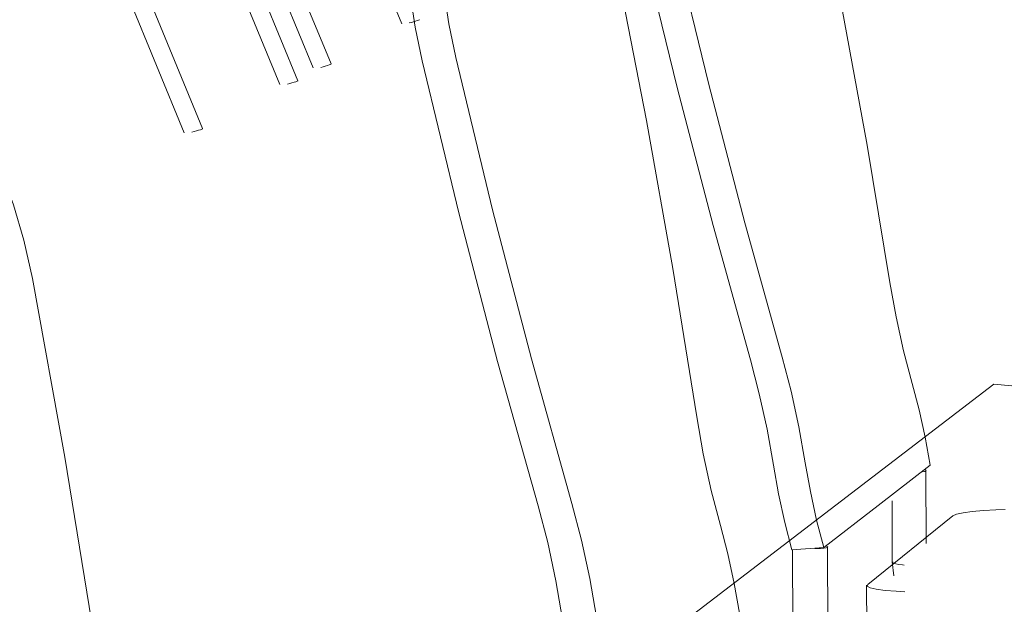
# Model space of a CAD drawing. Header units: metres. Extents: x -32 to 90, y -28 to 32.
# Tile 123 of 148: x 90.08421 to 90.08687, y 1.77149 to 1.77307. Entities that reach past the tile are written whole.
import ezdxf

# ---------------------------------------------------------------- set-up
doc = ezdxf.new("R2010")
doc.units = ezdxf.units.M
doc.layers.add('I-FURN', color=30, linetype='Continuous', lineweight=18)

msp = doc.modelspace()

# ---------------------------------------------------------------- linework, layer by layer
at = {"layer": 'I-FURN', "lineweight": 9}
for p, q in [((90.0852406, 1.7730596), (90.0848538, 1.7739896)), ((90.0850003, 1.7729407), (90.0846048, 1.7738968)), ((90.0846516, 1.7739104), (90.0850488, 1.772951)), ((90.0845583, 1.7738755), (90.0849589, 1.7729058)), ((90.0849099, 1.7728953), (90.084511, 1.7738618)), ((90.0842903, 1.7737755), (90.0847008, 1.772776)), ((90.0846507, 1.7727651), (90.0842419, 1.7737614)), ((90.0852879, 1.7730708), (90.0852874, 1.7730704)), ((90.0850493, 1.7729508), (90.0850488, 1.7729504)), ((90.0849594, 1.7729056), (90.0849589, 1.7729052)), ((90.0847014, 1.7727759), (90.0847008, 1.7727754)), ((90.0868432, 1.7720844), (90.0851634, 1.7708003)), ((90.092992, 1.7715129), (90.0868432, 1.7720844)), ((90.0865295, 1.7717562), (90.0866704, 1.7718657)), ((90.086659, 1.7718508), (90.0866597, 1.7716529)), ((90.086568, 1.7716031), (90.0865674, 1.7717691)), ((90.0863827, 1.7716422), (90.0865295, 1.7717562)), ((90.0868735, 1.7717452), (90.0868485, 1.7717443)), ((90.086732, 1.771728), (90.0865013, 1.7715426)), ((90.0863827, 1.7716422), (90.0862963, 1.7716361)), ((90.0862986, 1.7713868), (90.0862977, 1.7716359)), ((90.0863927, 1.7716438), (90.0863936, 1.7713798)), ((90.0865675, 1.7716033), (90.0865718, 1.771566)), ((90.086499, 1.7714143), (90.0864985, 1.7715404)), ((90.0865783, 1.771524), (90.0866016, 1.7715227))]:
    msp.add_line(p, q, dxfattribs=at)
for points in [[(90.0865616, 1.7723599, 0), (90.0864995, 1.7727316, 0), (90.0864316, 1.7731037, 0), (90.0863579, 1.7734748, 0)], [(90.0853782, 1.7734225, 0), (90.0853616, 1.7734031, 0), (90.0853504, 1.7733637, 0), (90.0853453, 1.7733061, 0), (90.0853466, 1.7732335, 0), (90.0853541, 1.7731498, 0), (90.0853677, 1.7730597, 0), (90.0853864, 1.7729682, 0)], [(90.0852951, 1.7729595, 0), (90.0852765, 1.7730508, 0), (90.085263, 1.7731408, 0), (90.0852556, 1.7732243, 0), (90.0852545, 1.7732968, 0), (90.0852598, 1.7733543, 0), (90.0852712, 1.7733938, 0), (90.085288, 1.7734131, 0)], [(90.0861838, 1.7721504, 0), (90.0860826, 1.7725136, 0), (90.0859854, 1.7728873, 0), (90.085893, 1.7732684, 0)], [(90.0859787, 1.773277, 0), (90.0860712, 1.7728952, 0), (90.0861686, 1.7725209, 0), (90.0862699, 1.7721572, 0)], [(90.0860384, 1.7719964, 0), (90.085974, 1.7723971, 0), (90.0859028, 1.7727978, 0), (90.0858252, 1.773197, 0)], [(90.0852874, 1.7730704, 0), (90.0852855, 1.7730696, 0), (90.0852821, 1.7730684, 0), (90.0852775, 1.773067, 0), (90.0852721, 1.7730654, 0), (90.0852662, 1.7730637, 0), (90.0852601, 1.773062, 0)], [(90.0853864, 1.7729682, 0), (90.0854859, 1.7725566, 0), (90.0855909, 1.7721533, 0), (90.0857007, 1.7717618, 0)], [(90.0850488, 1.7729504, 0), (90.0850468, 1.7729496, 0), (90.0850433, 1.7729484, 0), (90.0850386, 1.7729469, 0), (90.085033, 1.7729452, 0), (90.0850269, 1.7729434, 0), (90.0850207, 1.7729418, 0), (90.0850207, 1.7729418, 0)], [(90.085609, 1.7717551, 0), (90.0854993, 1.772146, 0), (90.0853944, 1.7725486, 0), (90.0852951, 1.7729595, 0)], [(90.0849589, 1.7729052, 0), (90.0849568, 1.7729043, 0), (90.0849533, 1.7729031, 0), (90.0849485, 1.7729016, 0), (90.0849429, 1.7728999, 0), (90.0849367, 1.7728981, 0), (90.0849305, 1.7728964, 0), (90.0849305, 1.7728964, 0)], [(90.08424, 1.7723704, 0), (90.0842169, 1.7724738, 0), (90.0841889, 1.7725702, 0), (90.0841575, 1.7726546, 0), (90.0841242, 1.7727225, 0), (90.084091, 1.7727701, 0), (90.0840595, 1.7727949, 0), (90.0840315, 1.7727953, 0)], [(90.0847008, 1.7727754, 0), (90.0846986, 1.7727745, 0), (90.084695, 1.7727732, 0), (90.08469, 1.7727716, 0), (90.0846842, 1.7727699, 0), (90.0846779, 1.7727681, 0), (90.0846715, 1.7727663, 0), (90.0846715, 1.7727663, 0)], [(90.0844771, 1.7709117, 0), (90.0844074, 1.7714002, 0), (90.0843283, 1.7718869, 0), (90.08424, 1.7723704, 0)], [(90.0866219, 1.772086, 0), (90.0865986, 1.7721744, 0), (90.0865782, 1.7722669, 0), (90.0865616, 1.7723599, 0)], [(90.0862461, 1.7718654, 0), (90.0862291, 1.7719624, 0), (90.086208, 1.7720587, 0), (90.0861838, 1.7721504, 0)], [(90.0862699, 1.7721572, 0), (90.0862941, 1.7720653, 0), (90.0863152, 1.771969, 0), (90.0863324, 1.7718718, 0)], [(90.0866704, 1.7718657, 0), (90.086657, 1.7719407, 0), (90.0866406, 1.7720151, 0), (90.0866219, 1.772086, 0)], [(90.0861025, 1.7717018, 0), (90.0860775, 1.7717966, 0), (90.0860558, 1.7718962, 0), (90.0860384, 1.7719964, 0)], [(90.0863324, 1.7718718, 0), (90.0863462, 1.7717937, 0), (90.0863632, 1.7717161, 0), (90.0863827, 1.7716422, 0)], [(90.0862963, 1.7716361, 0), (90.0862768, 1.77171, 0), (90.0862599, 1.7717874, 0), (90.0862461, 1.7718654, 0)], [(90.0866493, 1.7718477, 0), (90.0866556, 1.7718486, 0), (90.086659, 1.7718499, 0)], [(90.086659, 1.7718499, 0), (90.0866592, 1.7718514, 0), (90.0866564, 1.7718532, 0)], [(90.0856754, 1.7714476, 0), (90.0856575, 1.7715525, 0), (90.0856351, 1.7716563, 0), (90.085609, 1.7717551, 0)], [(90.0857007, 1.7717618, 0), (90.0857269, 1.7716628, 0), (90.0857494, 1.7715588, 0), (90.0857673, 1.7714537, 0)], [(90.0868485, 1.7717443, 0), (90.0868146, 1.7717426, 0), (90.0867844, 1.7717399, 0), (90.0867596, 1.7717364, 0), (90.0867417, 1.7717323, 0), (90.086732, 1.771728, 0)], [(90.0861542, 1.7714647, 0), (90.0861401, 1.7715455, 0), (90.0861226, 1.7716256, 0), (90.0861025, 1.7717018, 0)], [(90.0863579, 1.7716401, 0), (90.0863626, 1.77164, 0), (90.0863735, 1.7716399, 0), (90.0863825, 1.7716404, 0), (90.0863891, 1.7716413, 0), (90.0863927, 1.7716427, 0)], [(90.0863927, 1.7716427, 0), (90.086393, 1.7716444, 0), (90.0863902, 1.7716463, 0)], [(90.0866005, 1.7715946, 0), (90.0865958, 1.7715952, 0), (90.0865856, 1.7715967, 0), (90.0865773, 1.7715985, 0), (90.0865716, 1.7716003, 0), (90.0865688, 1.7716021, 0), (90.0865691, 1.7716037, 0)], [(90.0865013, 1.7715426, 0), (90.0865001, 1.771538, 0), (90.0865079, 1.7715335, 0), (90.0865243, 1.7715296, 0), (90.0865482, 1.7715264, 0), (90.0865783, 1.771524, 0)]]:
    msp.add_polyline3d(points, dxfattribs=at)

doc.saveas('drawing.dxf')
